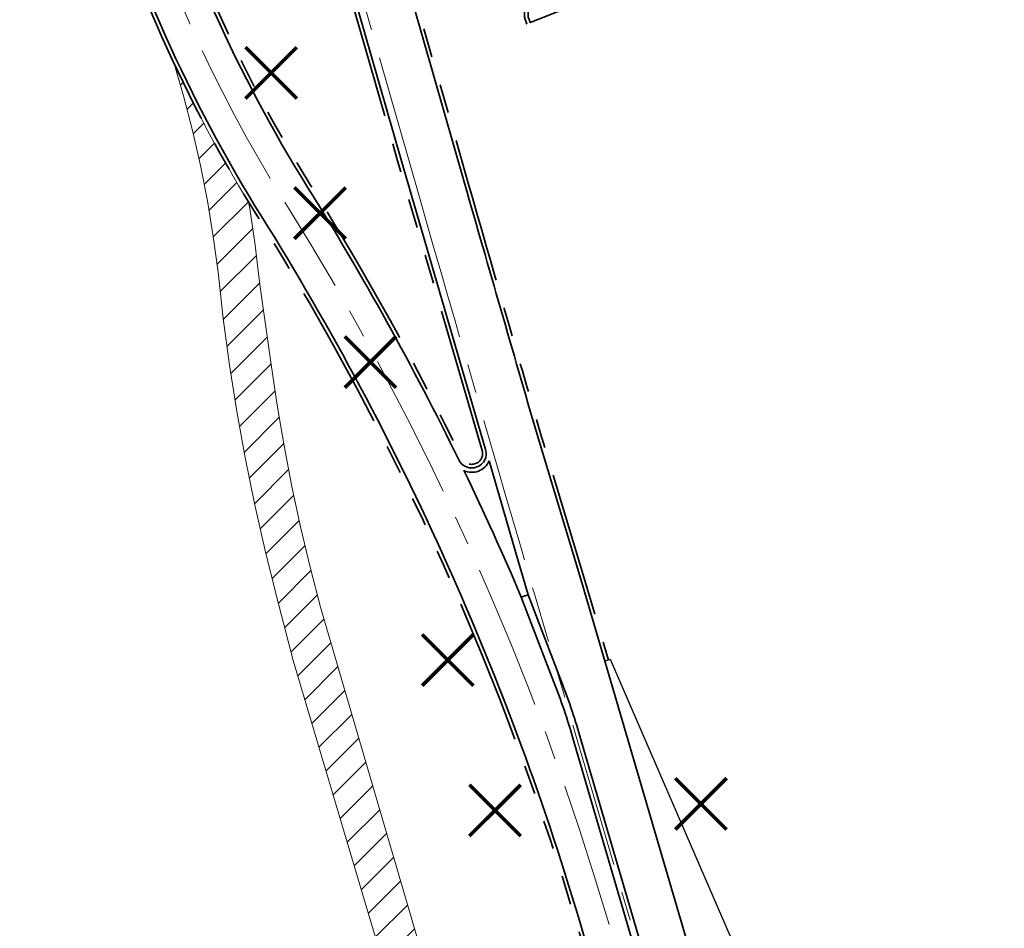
# Model space of a CAD drawing. Header units: metres. Extents: x 228628 to 230733, y 593242 to 595543.
# Tile 68 of 71: x 229926 to 229994, y 594260 to 594323. Entities that reach past the tile are written whole.
import ezdxf

# ---------------------------------------------------------------- set-up
doc = ezdxf.new("R2010")
doc.units = ezdxf.units.M
doc.linetypes.add('AM-AS', pattern=[16, 10, -2, 2, -2])
doc.linetypes.add('VH-RWSBAND', pattern=[24, 10, -2, 2, -2, 2, -2, 2, -2])
for name, color, linetype, lineweight in [('B-WE-VH-VERHARDING_GESLOTEN-GV', 252, 'Continuous', 18), ('N-WE-AM-AS-G', 10, 'AM-AS', 18), ('N-WE-BC-BETONVORM-G', 50, 'Continuous', 25), ('N-WE-VH-KANTOPSLUITING_TROTTOIRBAND_RWS-G', 210, 'VH-RWSBAND', 35), ('N-WE-VH-KANTVERHARDING-G', 210, 'Continuous', 35), ('N-WE-VW-MARKERING_PUNTSTUK-G', 7, 'Continuous', 35), ('V-WE-GR-BOOM-fase1-G', 90, 'CONTINUOUS-V', 35), ('V-WE-VH-KANTVERHARDING-O', 60, 'Continuous', 18), ('V-WE-VH-VERHARDING_ASFALT-A-200', 252, 'Continuous', 18)]:
    doc.layers.add(name, color=color, linetype=linetype, lineweight=lineweight)
doc.linetypes.add('CONTINUOUS-V', pattern='A,3.5,[24,NLCS.SHX,S=0.5,R=0,X=0,Y=0],3.5', length=7)

# ---------------------------------------------------------------- blocks, each defined once
blk = doc.blocks.new('te verwijderen boom fase 1')
at = {"layer": 'V-WE-GR-BOOM-fase1-G', "color": 1, "linetype": 'Continuous', "true_color": 0xff0000, "const_width": 0.25, "flags": 128}
for points in [[(-1.768, -1.768), (1.768, 1.768)], [(1.768, -1.768), (-1.768, 1.768)]]:
    blk.add_lwpolyline(points, dxfattribs=at)

msp = doc.modelspace()

# ---------------------------------------------------------------- hatches: boundary and pattern name
at = {"layer": 'V-WE-VH-VERHARDING_ASFALT-A-200'}
h = msp.add_hatch(dxfattribs=at)
h.set_pattern_fill('AVH-ASFALT_B', color=256, pattern_type=2)
h.set_pattern_definition([(45, (0, 0), (-1.0606601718, 1.0606601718), [])])
edge = h.paths.add_edge_path()
edge.add_line((229944.551, 594290.532), (229944.016, 594293.326))
edge.add_line((229944.016, 594293.326), (229943.543, 594296.131))
edge.add_line((229943.543, 594296.131), (229943.132, 594298.946))
edge.add_line((229943.132, 594298.946), (229942.325, 594304.622))
edge.add_line((229942.325, 594304.622), (229942.025, 594307.159))
edge.add_line((229942.025, 594307.159), (229941.648, 594309.685))
edge.add_line((229941.648, 594309.685), (229941.57, 594310.113))
edge.add_arc((230028.867, 594363.112), 102.125, 205.1841, 211.26242, ccw=False)
edge.add_line((229936.449, 594319.655), (229937.085, 594317.455))
edge.add_line((229937.085, 594317.455), (229937.704, 594315.055))
edge.add_line((229937.704, 594315.055), (229938.251, 594312.638))
edge.add_line((229938.251, 594312.638), (229938.728, 594310.206))
edge.add_line((229938.728, 594310.206), (229939.134, 594307.762))
edge.add_line((229939.134, 594307.762), (229939.468, 594305.306))
edge.add_line((229939.468, 594305.306), (229939.823, 594302.097))
edge.add_line((229939.823, 594302.097), (229940.251, 594298.896))
edge.add_line((229940.251, 594298.896), (229940.751, 594295.706))
edge.add_line((229940.751, 594295.706), (229941.323, 594292.528))
edge.add_line((229941.323, 594292.528), (229941.967, 594289.364))
edge.add_line((229941.967, 594289.364), (229942.681, 594286.215))
edge.add_line((229942.681, 594286.215), (229943.467, 594283.083))
edge.add_line((229943.467, 594283.083), (229944.645, 594278.548))
edge.add_line((229944.645, 594278.548), (229950.804, 594257.77))
edge.add_line((229950.804, 594257.77), (229955.741, 594240.463))
edge.add_line((229955.741, 594240.463), (229958.658, 594241.308))
edge.add_line((229958.658, 594241.308), (229958.229, 594242.787))
edge.add_line((229958.229, 594242.787), (229954.019, 594256.542))
edge.add_line((229954.019, 594256.542), (229946.521, 594282.229))
edge.add_line((229946.521, 594282.229), (229945.804, 594284.982))
edge.add_line((229945.804, 594284.982), (229945.147, 594287.75))
edge.add_line((229945.147, 594287.75), (229944.551, 594290.532))

# ---------------------------------------------------------------- linework, layer by layer
at = {"layer": 'B-WE-VH-VERHARDING_GESLOTEN-GV', "color": 3}
for points in [[(229936.397, 594319.836), (229937.085, 594317.455), (229937.704, 594315.055), (229938.251, 594312.638), (229938.728, 594310.206), (229939.134, 594307.762), (229939.468, 594305.306), (229939.823, 594302.097), (229940.251, 594298.896), (229940.751, 594295.706), (229941.323, 594292.528), (229941.967, 594289.364), (229942.681, 594286.215), (229943.467, 594283.083), (229944.645, 594278.548), (229950.804, 594257.77), (229955.741, 594240.463)], [(229958.658, 594241.308), (229958.229, 594242.787), (229954.019, 594256.542), (229946.521, 594282.229), (229945.804, 594284.982), (229945.147, 594287.75), (229944.551, 594290.532), (229944.016, 594293.326), (229943.543, 594296.131), (229943.132, 594298.946), (229942.325, 594304.622), (229942.025, 594307.159), (229941.648, 594309.685), (229941.57, 594310.113)]]:
    msp.add_lwpolyline(points, dxfattribs=at)
at = {"layer": 'N-WE-AM-AS-G'}
for points in [[(230429.282, 593569.511, -0.016656), (230389.852, 593600.182), (230214.904, 593745.871, -0.110691), (230134.874, 593849.862), (230024.69, 594086.711, -0.037618), (229998.207, 594157.019), (229961.233, 594283.206, -0.001419), (229953.332, 594310.459), (229902.818, 594486.553, -0.031422), (229889.33, 594547.87), (229878.562, 594617.375, -0.074257), (229878.093, 594703.039), (229883.799, 594742.731)], [(229966.389, 594260.363, 0.068486), (229944.064, 594310.117, -0.069911), (229932.743, 594335.539), (229920.524, 594378.136, -0.069251), (229916.648, 594405.43, 0.069251), (229908.895, 594460.019)]]:
    msp.add_lwpolyline(points, format="xyb", dxfattribs=at)
at = {"layer": 'N-WE-BC-BETONVORM-G'}
msp.add_lwpolyline([(229984.325, 594216.311), (229984.709, 594216.423), (229979.893, 594242.106), (229974.832, 594259.379), (229966.488, 594278.609), (229966.104, 594278.496)], dxfattribs=at)
at = {"layer": 'N-WE-VH-KANTOPSLUITING_TROTTOIRBAND_RWS-G', "flags": 128}
for points in [[(229926.989, 594347.894), (229930.701, 594334.953, 0.069911), (229942.262, 594308.991, -0.068486), (229964.35, 594259.766), (229977.655, 594214.359)], [(229960.736, 594322.395), (229960.653, 594322.601, -0.192204), (229960.649, 594323.528), (229961.165, 594324.839, 0.196997), (229961.157, 594325.408, 0.033468), (229953.515, 594340.462, 0.50579), (229953.114, 594340.501, 0.068276), (229951.627, 594338.307, 0.186753), (229950.995, 594331.297), (229956.696, 594311.424, 0.000898), (229961.673, 594294.191), (229964.688, 594284.219), (229966.344, 594278.567)]]:
    msp.add_lwpolyline(points, format="xyb", dxfattribs=at)
msp.add_lwpolyline([(229957.653, 594293.021), (229951.83, 594312.975), (229943.808, 594340.939, 0.431356), (229943.485, 594341.106, -0.20365), (229933.611, 594341.741, 0.653824), (229933.259, 594341.449), (229934.786, 594336.124, 0.0699), (229945.864, 594311.247, -0.026307), (229956.259, 594292.482, 0.918721)], format="xyb", close=True, dxfattribs=at)
at = {"layer": 'N-WE-VH-KANTVERHARDING-G'}
for points in [[(229927.229, 594347.963), (229930.941, 594335.022, 0.069911), (229942.474, 594309.123, -0.068486), (229964.59, 594259.836), (229994.992, 594156.077, 0.01807), (230006.474, 594121.566, -0.238487), (230005.674, 594114.39)], [(229959.369, 594344.551, 0.447881), (229957.944, 594340.308, -0.034083), (229965.646, 594324.368), (229960.968, 594322.489), (229960.885, 594322.695, -0.192204), (229960.881, 594323.436), (229961.398, 594324.748, 0.196997), (229961.387, 594325.506, 0.033468), (229953.73, 594340.59, 0.50579), (229952.928, 594340.668, 0.068276), (229951.403, 594338.418, 0.186753), (229950.755, 594331.228), (229956.456, 594311.355, 0.000898), (229961.433, 594294.12), (229964.448, 594284.148), (230001.422, 594157.961, 0.037618), (230027.727, 594088.124), (230137.912, 593851.275, 0.110691)]]:
    msp.add_lwpolyline(points, format="xyb", dxfattribs=at)
at = {"layer": 'N-WE-VH-KANTVERHARDING-G', "flags": 128}
msp.add_lwpolyline([(229957.893, 594293.091), (229952.07, 594313.045), (229944.049, 594341.008, 0.431356), (229943.402, 594341.342, -0.20365), (229933.724, 594341.965, 0.653824), (229933.018, 594341.38), (229934.546, 594336.056, 0.0699), (229945.652, 594311.114, -0.026307), (229956.035, 594292.373, 0.918721)], format="xyb", close=True, dxfattribs=at)
at = {"layer": 'N-WE-VW-MARKERING_PUNTSTUK-G'}
for points in [[(229958.126, 594292.293, -0.419249), (229956.396, 594291.627, -0.011745), (229960.349, 594282.91), (229960.819, 594283.078), (229960.017, 594285.813)], [(229960.82, 594283.079), (229963.056, 594277.266, -0.020576), (229964.388, 594273.33), (229981.35, 594215.44), (229980.87, 594215.3), (229963.902, 594273.209, 0.020576), (229962.597, 594277.067), (229960.349, 594282.91)]]:
    msp.add_lwpolyline(points, format="xyb", close=True, dxfattribs=at)
at = {"layer": 'V-WE-VH-KANTVERHARDING-O'}
msp.add_lwpolyline([(229954.019, 594256.542), (229946.521, 594282.229), (229945.804, 594284.982), (229945.147, 594287.75), (229944.551, 594290.532), (229944.016, 594293.326), (229943.543, 594296.131), (229943.132, 594298.946), (229942.325, 594304.622), (229942.025, 594307.159), (229941.648, 594309.685), (229941.57, 594310.113, -0.026528), (229936.449, 594319.655), (229937.085, 594317.455), (229937.704, 594315.055), (229938.251, 594312.638), (229938.728, 594310.206), (229939.134, 594307.762), (229939.468, 594305.306), (229939.823, 594302.097), (229940.251, 594298.896), (229940.751, 594295.706), (229941.323, 594292.528), (229941.967, 594289.364), (229942.681, 594286.215), (229943.467, 594283.083), (229944.645, 594278.548), (229950.804, 594257.77)], format="xyb", dxfattribs=at)

# ---------------------------------------------------------------- block references
at = {"layer": 'V-WE-GR-BOOM-fase1-G'}
for p in [(229943.121, 594319.031), (229946.49, 594309.365), (229949.958, 594299.106), (229955.283, 594278.581), (229972.717, 594268.671), (229958.537, 594268.221)]:
    msp.add_blockref('te verwijderen boom fase 1', p, dxfattribs=at)

doc.saveas('drawing.dxf')
